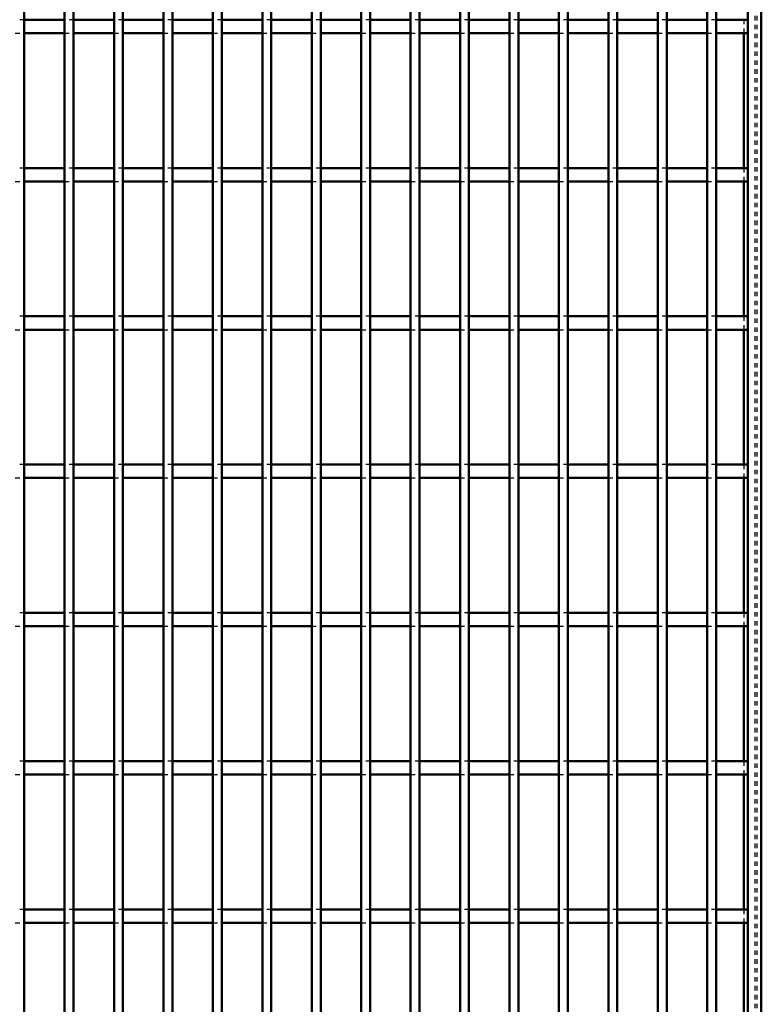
# Model space of a CAD drawing. Header units: millimetres. Extents: x -846 to 505, y -500 to 878.
# Tile 24 of 29: x 333 to 500, y -53 to 168. Entities that reach past the tile are written whole.
import ezdxf

# ---------------------------------------------------------------- set-up
doc = ezdxf.new("R2010")
doc.units = ezdxf.units.MM
doc.linetypes.add('Dashed', pattern=[2, 1, -1])
doc.layers.add('AM_0', color=7, linetype='Continuous', lineweight=50)
doc.layers.add('AM_9', color=6, linetype='Dashed', lineweight=25)

# ---------------------------------------------------------------- blocks, each defined once
blk = doc.blocks.new('1_rxmopqsmf1nn4a58lmpju6qje________0_in_LPPX423303311311100010003500_4')
at = {"layer": 'AM_0'}
for p, q in [((497, 497), (497, -497)), ((500, 497), (500, -497)), ((496.05, 165.15), (496.05, 134.82)), ((496.05, 131.82), (496.05, 101.49)), ((496.05, 98.49), (496.05, 68.16)), ((496.05, 65.16), (496.05, 34.83)), ((496.05, 31.83), (496.05, 1.5)), ((496.05, -1.5), (496.05, -31.83)), ((496.05, -34.83), (496.05, -65.16))]:
    blk.add_line(p, q, dxfattribs=at)
at = {"layer": 'AM_9'}
for p, q in [((498.55, 497), (498.55, -497)), ((498.99, 497), (498.99, -497)), ((496.05, 168.15), (496.05, 165.15)), ((496.05, 134.82), (496.05, 131.82)), ((496.05, 101.49), (496.05, 98.49)), ((496.05, 68.16), (496.05, 65.16)), ((496.05, 34.83), (496.05, 31.83)), ((496.05, 1.5), (496.05, -1.5)), ((496.05, -31.83), (496.05, -34.83))]:
    blk.add_line(p, q, dxfattribs=at)
blk = doc.blocks.new('77_7lk0s4hzicbfs5tjcxpbomjus________0_in_LPPX423303311311100010003500_4')
at = {"layer": 'AM_0'}
blk.add_line((334.3, -497), (334.3, 497), dxfattribs=at)
blk = doc.blocks.new('78_9ohhy9pr5k5ey4bzbrsthpikk________0_in_LPPX423303311311100010003500_4')
at = {"layer": 'AM_0'}
for p, q in [((343.41, -497), (343.41, 497)), ((345.41, -497), (345.41, 497))]:
    blk.add_line(p, q, dxfattribs=at)
blk = doc.blocks.new('79_m3ablhlldm7romajsvibh5lnv________0_in_LPPX423303311311100010003500_4')
at = {"layer": 'AM_0'}
for p, q in [((354.52, -497), (354.52, 497)), ((356.52, -497), (356.52, 497))]:
    blk.add_line(p, q, dxfattribs=at)
blk = doc.blocks.new('80_7qkacg0s3599e8uo6hzg0bfah________0_in_LPPX423303311311100010003500_4')
at = {"layer": 'AM_0'}
for p, q in [((365.63, -497), (365.63, 497)), ((367.63, -497), (367.63, 497))]:
    blk.add_line(p, q, dxfattribs=at)
blk = doc.blocks.new('81_rhu1dhr6v4x8r0ldpnvx1ql1i________0_in_LPPX423303311311100010003500_4')
at = {"layer": 'AM_0'}
for p, q in [((376.74, -497), (376.74, 497)), ((378.74, -497), (378.74, 497))]:
    blk.add_line(p, q, dxfattribs=at)
blk = doc.blocks.new('82_zwit6s1sw75tkuvhs687m2dmd________0_in_LPPX423303311311100010003500_4')
at = {"layer": 'AM_0'}
for p, q in [((387.85, -497), (387.85, 497)), ((389.85, -497), (389.85, 497))]:
    blk.add_line(p, q, dxfattribs=at)
blk = doc.blocks.new('83_v7j4kkx8bcu4845rlb593r8mm________0_in_LPPX423303311311100010003500_4')
at = {"layer": 'AM_0'}
for p, q in [((398.96, -497), (398.96, 497)), ((400.96, -497), (400.96, 497))]:
    blk.add_line(p, q, dxfattribs=at)
blk = doc.blocks.new('84_jnf5ex5r7svst8v8o62dm3wnd________0_in_LPPX423303311311100010003500_4')
at = {"layer": 'AM_0'}
for p, q in [((410.07, -497), (410.07, 497)), ((412.07, -497), (412.07, 497))]:
    blk.add_line(p, q, dxfattribs=at)
blk = doc.blocks.new('85_i7qp1gfr1gvly7z5wvnxhc41k________0_in_LPPX423303311311100010003500_4')
at = {"layer": 'AM_0'}
for p, q in [((421.18, -497), (421.18, 497)), ((423.18, -497), (423.18, 497))]:
    blk.add_line(p, q, dxfattribs=at)
blk = doc.blocks.new('86_oll5iwkpfatco2jon4ybhk97l________0_in_LPPX423303311311100010003500_4')
at = {"layer": 'AM_0'}
for p, q in [((432.29, -497), (432.29, 497)), ((434.29, -497), (434.29, 497))]:
    blk.add_line(p, q, dxfattribs=at)
blk = doc.blocks.new('87_55mo6wedb23tanuenonf6ujiy________0_in_LPPX423303311311100010003500_4')
at = {"layer": 'AM_0'}
for p, q in [((443.4, -497), (443.4, 497)), ((445.4, -497), (445.4, 497))]:
    blk.add_line(p, q, dxfattribs=at)
blk = doc.blocks.new('88_g1cgq59dxu4el6lz3n537d7hv________0_in_LPPX423303311311100010003500_4')
at = {"layer": 'AM_0'}
for p, q in [((454.51, -497), (454.51, 497)), ((456.51, -497), (456.51, 497))]:
    blk.add_line(p, q, dxfattribs=at)
blk = doc.blocks.new('89_c4fpmcep7a57dfp24amcb0lwf________0_in_LPPX423303311311100010003500_4')
at = {"layer": 'AM_0'}
for p, q in [((465.62, -497), (465.62, 497)), ((467.62, -497), (467.62, 497))]:
    blk.add_line(p, q, dxfattribs=at)
blk = doc.blocks.new('90_rfhti695m7al3ngv4lh2pxugc________0_in_LPPX423303311311100010003500_4')
at = {"layer": 'AM_0'}
for p, q in [((476.73, -497), (476.73, 497)), ((478.73, -497), (478.73, 497))]:
    blk.add_line(p, q, dxfattribs=at)
blk = doc.blocks.new('91_4le1t887q3iaz7vhxnlv2rlzl________0_in_LPPX423303311311100010003500_4')
at = {"layer": 'AM_0'}
for p, q in [((487.84, -497), (487.84, 497)), ((489.84, -497), (489.84, 497))]:
    blk.add_line(p, q, dxfattribs=at)
blk = doc.blocks.new('106_ry0zfi9gbznv5c72yw7w0u8og________0_in_LPPX423303311311100010003500_4')
at = {"layer": 'AM_0'}
for p, q in [((334.3, -34.83), (334.3, -31.83)), ((343.41, -31.83), (334.3, -31.83)), ((343.41, -31.83), (343.41, -34.83)), ((345.41, -34.83), (345.41, -31.83)), ((354.52, -31.83), (345.41, -31.83)), ((354.52, -31.83), (354.52, -34.83)), ((356.52, -34.83), (356.52, -31.83)), ((365.63, -31.83), (356.52, -31.83)), ((365.63, -31.83), (365.63, -34.83)), ((367.63, -34.83), (367.63, -31.83)), ((376.74, -31.83), (367.63, -31.83)), ((376.74, -31.83), (376.74, -34.83)), ((378.74, -34.83), (378.74, -31.83)), ((387.85, -31.83), (378.74, -31.83)), ((387.85, -31.83), (387.85, -34.83)), ((389.85, -34.83), (389.85, -31.83)), ((398.96, -31.83), (389.85, -31.83)), ((398.96, -31.83), (398.96, -34.83)), ((400.96, -34.83), (400.96, -31.83)), ((410.07, -31.83), (400.96, -31.83)), ((410.07, -31.83), (410.07, -34.83)), ((412.07, -34.83), (412.07, -31.83)), ((421.18, -31.83), (412.07, -31.83)), ((421.18, -31.83), (421.18, -34.83)), ((423.18, -34.83), (423.18, -31.83)), ((432.29, -31.83), (423.18, -31.83)), ((432.29, -31.83), (432.29, -34.83)), ((434.29, -34.83), (434.29, -31.83)), ((443.4, -31.83), (434.29, -31.83)), ((443.4, -31.83), (443.4, -34.83)), ((445.4, -34.83), (445.4, -31.83)), ((454.51, -31.83), (445.4, -31.83)), ((454.51, -31.83), (454.51, -34.83)), ((456.51, -34.83), (456.51, -31.83)), ((465.62, -31.83), (456.51, -31.83)), ((465.62, -31.83), (465.62, -34.83)), ((476.73, -31.83), (467.62, -31.83)), ((467.62, -34.83), (467.62, -31.83)), ((476.73, -31.83), (476.73, -34.83)), ((478.73, -34.83), (478.73, -31.83)), ((487.84, -31.83), (478.73, -31.83)), ((487.84, -31.83), (487.84, -34.83)), ((497, -31.83), (489.84, -31.83)), ((489.84, -34.83), (489.84, -31.83)), ((497, -31.83), (497, -34.83)), ((343.41, -34.83), (334.3, -34.83)), ((354.52, -34.83), (345.41, -34.83)), ((365.63, -34.83), (356.52, -34.83)), ((376.74, -34.83), (367.63, -34.83)), ((387.85, -34.83), (378.74, -34.83)), ((398.96, -34.83), (389.85, -34.83)), ((410.07, -34.83), (400.96, -34.83)), ((421.18, -34.83), (412.07, -34.83)), ((432.29, -34.83), (423.18, -34.83)), ((443.4, -34.83), (434.29, -34.83)), ((454.51, -34.83), (445.4, -34.83)), ((465.62, -34.83), (456.51, -34.83)), ((476.73, -34.83), (467.62, -34.83)), ((487.84, -34.83), (478.73, -34.83)), ((497, -34.83), (489.84, -34.83))]:
    blk.add_line(p, q, dxfattribs=at)
at = {"layer": 'AM_9'}
for p, q in [((334.3, -31.83), (332.3, -31.83)), ((345.41, -31.83), (343.41, -31.83)), ((356.52, -31.83), (354.52, -31.83)), ((367.63, -31.83), (365.63, -31.83)), ((378.74, -31.83), (376.74, -31.83)), ((389.85, -31.83), (387.85, -31.83)), ((400.96, -31.83), (398.96, -31.83)), ((412.07, -31.83), (410.07, -31.83)), ((423.18, -31.83), (421.18, -31.83)), ((434.29, -31.83), (432.29, -31.83)), ((445.4, -31.83), (443.4, -31.83)), ((456.51, -31.83), (454.51, -31.83)), ((467.62, -31.83), (465.62, -31.83)), ((478.73, -31.83), (476.73, -31.83)), ((489.84, -31.83), (487.84, -31.83)), ((332.3, -34.83), (334.3, -34.83)), ((343.41, -34.83), (345.41, -34.83)), ((354.52, -34.83), (356.52, -34.83)), ((365.63, -34.83), (367.63, -34.83)), ((376.74, -34.83), (378.74, -34.83)), ((387.85, -34.83), (389.85, -34.83)), ((398.96, -34.83), (400.96, -34.83)), ((410.07, -34.83), (412.07, -34.83)), ((421.18, -34.83), (423.18, -34.83)), ((432.29, -34.83), (434.29, -34.83)), ((443.4, -34.83), (445.4, -34.83)), ((454.51, -34.83), (456.51, -34.83)), ((465.62, -34.83), (467.62, -34.83)), ((476.73, -34.83), (478.73, -34.83)), ((487.84, -34.83), (489.84, -34.83))]:
    blk.add_line(p, q, dxfattribs=at)
blk = doc.blocks.new('107_gww60h7mkyvij4qjqd618stpi________0_in_LPPX423303311311100010003500_4')
at = {"layer": 'AM_0'}
for p, q in [((334.3, -1.5), (334.3, 1.5)), ((343.41, 1.5), (334.3, 1.5)), ((343.41, 1.5), (343.41, -1.5)), ((345.41, -1.5), (345.41, 1.5)), ((354.52, 1.5), (345.41, 1.5)), ((354.52, 1.5), (354.52, -1.5)), ((356.52, -1.5), (356.52, 1.5)), ((365.63, 1.5), (356.52, 1.5)), ((365.63, 1.5), (365.63, -1.5)), ((367.63, -1.5), (367.63, 1.5)), ((376.74, 1.5), (367.63, 1.5)), ((376.74, 1.5), (376.74, -1.5)), ((378.74, -1.5), (378.74, 1.5)), ((387.85, 1.5), (378.74, 1.5)), ((387.85, 1.5), (387.85, -1.5)), ((389.85, -1.5), (389.85, 1.5)), ((398.96, 1.5), (389.85, 1.5)), ((398.96, 1.5), (398.96, -1.5)), ((400.96, -1.5), (400.96, 1.5)), ((410.07, 1.5), (400.96, 1.5)), ((410.07, 1.5), (410.07, -1.5)), ((412.07, -1.5), (412.07, 1.5)), ((421.18, 1.5), (412.07, 1.5)), ((421.18, 1.5), (421.18, -1.5)), ((423.18, -1.5), (423.18, 1.5)), ((432.29, 1.5), (423.18, 1.5)), ((432.29, 1.5), (432.29, -1.5)), ((434.29, -1.5), (434.29, 1.5)), ((443.4, 1.5), (434.29, 1.5)), ((443.4, 1.5), (443.4, -1.5)), ((445.4, -1.5), (445.4, 1.5)), ((454.51, 1.5), (445.4, 1.5)), ((454.51, 1.5), (454.51, -1.5)), ((456.51, -1.5), (456.51, 1.5)), ((465.62, 1.5), (456.51, 1.5)), ((465.62, 1.5), (465.62, -1.5)), ((476.73, 1.5), (467.62, 1.5)), ((467.62, -1.5), (467.62, 1.5)), ((476.73, 1.5), (476.73, -1.5)), ((478.73, -1.5), (478.73, 1.5)), ((487.84, 1.5), (478.73, 1.5)), ((487.84, 1.5), (487.84, -1.5)), ((497, 1.5), (489.84, 1.5)), ((489.84, -1.5), (489.84, 1.5)), ((497, 1.5), (497, -1.5)), ((343.41, -1.5), (334.3, -1.5)), ((354.52, -1.5), (345.41, -1.5)), ((365.63, -1.5), (356.52, -1.5)), ((376.74, -1.5), (367.63, -1.5)), ((387.85, -1.5), (378.74, -1.5)), ((398.96, -1.5), (389.85, -1.5)), ((410.07, -1.5), (400.96, -1.5)), ((421.18, -1.5), (412.07, -1.5)), ((432.29, -1.5), (423.18, -1.5)), ((443.4, -1.5), (434.29, -1.5)), ((454.51, -1.5), (445.4, -1.5)), ((465.62, -1.5), (456.51, -1.5)), ((476.73, -1.5), (467.62, -1.5)), ((487.84, -1.5), (478.73, -1.5)), ((497, -1.5), (489.84, -1.5))]:
    blk.add_line(p, q, dxfattribs=at)
at = {"layer": 'AM_9'}
for p, q in [((334.3, 1.5), (332.3, 1.5)), ((345.41, 1.5), (343.41, 1.5)), ((356.52, 1.5), (354.52, 1.5)), ((367.63, 1.5), (365.63, 1.5)), ((378.74, 1.5), (376.74, 1.5)), ((389.85, 1.5), (387.85, 1.5)), ((400.96, 1.5), (398.96, 1.5)), ((412.07, 1.5), (410.07, 1.5)), ((423.18, 1.5), (421.18, 1.5)), ((434.29, 1.5), (432.29, 1.5)), ((445.4, 1.5), (443.4, 1.5)), ((456.51, 1.5), (454.51, 1.5)), ((467.62, 1.5), (465.62, 1.5)), ((478.73, 1.5), (476.73, 1.5)), ((489.84, 1.5), (487.84, 1.5)), ((332.3, -1.5), (334.3, -1.5)), ((343.41, -1.5), (345.41, -1.5)), ((354.52, -1.5), (356.52, -1.5)), ((365.63, -1.5), (367.63, -1.5)), ((376.74, -1.5), (378.74, -1.5)), ((387.85, -1.5), (389.85, -1.5)), ((398.96, -1.5), (400.96, -1.5)), ((410.07, -1.5), (412.07, -1.5)), ((421.18, -1.5), (423.18, -1.5)), ((432.29, -1.5), (434.29, -1.5)), ((443.4, -1.5), (445.4, -1.5)), ((454.51, -1.5), (456.51, -1.5)), ((465.62, -1.5), (467.62, -1.5)), ((476.73, -1.5), (478.73, -1.5)), ((487.84, -1.5), (489.84, -1.5))]:
    blk.add_line(p, q, dxfattribs=at)
blk = doc.blocks.new('108_t0wmblrmnwehhho750xp82vzf________0_in_LPPX423303311311100010003500_4')
at = {"layer": 'AM_0'}
for p, q in [((334.3, 31.83), (334.3, 34.83)), ((343.41, 34.83), (334.3, 34.83)), ((343.41, 34.83), (343.41, 31.83)), ((345.41, 31.83), (345.41, 34.83)), ((354.52, 34.83), (345.41, 34.83)), ((354.52, 34.83), (354.52, 31.83)), ((356.52, 31.83), (356.52, 34.83)), ((365.63, 34.83), (356.52, 34.83)), ((365.63, 34.83), (365.63, 31.83)), ((367.63, 31.83), (367.63, 34.83)), ((376.74, 34.83), (367.63, 34.83)), ((376.74, 34.83), (376.74, 31.83)), ((378.74, 31.83), (378.74, 34.83)), ((387.85, 34.83), (378.74, 34.83)), ((387.85, 34.83), (387.85, 31.83)), ((389.85, 31.83), (389.85, 34.83)), ((398.96, 34.83), (389.85, 34.83)), ((398.96, 34.83), (398.96, 31.83)), ((400.96, 31.83), (400.96, 34.83)), ((410.07, 34.83), (400.96, 34.83)), ((410.07, 34.83), (410.07, 31.83)), ((412.07, 31.83), (412.07, 34.83)), ((421.18, 34.83), (412.07, 34.83)), ((421.18, 34.83), (421.18, 31.83)), ((423.18, 31.83), (423.18, 34.83)), ((432.29, 34.83), (423.18, 34.83)), ((432.29, 34.83), (432.29, 31.83)), ((434.29, 31.83), (434.29, 34.83)), ((443.4, 34.83), (434.29, 34.83)), ((443.4, 34.83), (443.4, 31.83)), ((445.4, 31.83), (445.4, 34.83)), ((454.51, 34.83), (445.4, 34.83)), ((454.51, 34.83), (454.51, 31.83)), ((456.51, 31.83), (456.51, 34.83)), ((465.62, 34.83), (456.51, 34.83)), ((465.62, 34.83), (465.62, 31.83)), ((476.73, 34.83), (467.62, 34.83)), ((467.62, 31.83), (467.62, 34.83)), ((476.73, 34.83), (476.73, 31.83)), ((478.73, 31.83), (478.73, 34.83)), ((487.84, 34.83), (478.73, 34.83)), ((487.84, 34.83), (487.84, 31.83)), ((497, 34.83), (489.84, 34.83)), ((489.84, 31.83), (489.84, 34.83)), ((497, 34.83), (497, 31.83)), ((343.41, 31.83), (334.3, 31.83)), ((354.52, 31.83), (345.41, 31.83)), ((365.63, 31.83), (356.52, 31.83)), ((376.74, 31.83), (367.63, 31.83)), ((387.85, 31.83), (378.74, 31.83)), ((398.96, 31.83), (389.85, 31.83)), ((410.07, 31.83), (400.96, 31.83)), ((421.18, 31.83), (412.07, 31.83)), ((432.29, 31.83), (423.18, 31.83)), ((443.4, 31.83), (434.29, 31.83)), ((454.51, 31.83), (445.4, 31.83)), ((465.62, 31.83), (456.51, 31.83)), ((476.73, 31.83), (467.62, 31.83)), ((487.84, 31.83), (478.73, 31.83)), ((497, 31.83), (489.84, 31.83))]:
    blk.add_line(p, q, dxfattribs=at)
at = {"layer": 'AM_9'}
for p, q in [((334.3, 34.83), (332.3, 34.83)), ((345.41, 34.83), (343.41, 34.83)), ((356.52, 34.83), (354.52, 34.83)), ((367.63, 34.83), (365.63, 34.83)), ((378.74, 34.83), (376.74, 34.83)), ((389.85, 34.83), (387.85, 34.83)), ((400.96, 34.83), (398.96, 34.83)), ((412.07, 34.83), (410.07, 34.83)), ((423.18, 34.83), (421.18, 34.83)), ((434.29, 34.83), (432.29, 34.83)), ((445.4, 34.83), (443.4, 34.83)), ((456.51, 34.83), (454.51, 34.83)), ((467.62, 34.83), (465.62, 34.83)), ((478.73, 34.83), (476.73, 34.83)), ((489.84, 34.83), (487.84, 34.83)), ((332.3, 31.83), (334.3, 31.83)), ((343.41, 31.83), (345.41, 31.83)), ((354.52, 31.83), (356.52, 31.83)), ((365.63, 31.83), (367.63, 31.83)), ((376.74, 31.83), (378.74, 31.83)), ((387.85, 31.83), (389.85, 31.83)), ((398.96, 31.83), (400.96, 31.83)), ((410.07, 31.83), (412.07, 31.83)), ((421.18, 31.83), (423.18, 31.83)), ((432.29, 31.83), (434.29, 31.83)), ((443.4, 31.83), (445.4, 31.83)), ((454.51, 31.83), (456.51, 31.83)), ((465.62, 31.83), (467.62, 31.83)), ((476.73, 31.83), (478.73, 31.83)), ((487.84, 31.83), (489.84, 31.83))]:
    blk.add_line(p, q, dxfattribs=at)
blk = doc.blocks.new('109_1tknpkw64xl49txazqv3x5gec________0_in_LPPX423303311311100010003500_4')
at = {"layer": 'AM_0'}
for p, q in [((334.3, 65.16), (334.3, 68.16)), ((343.41, 68.16), (334.3, 68.16)), ((343.41, 68.16), (343.41, 65.16)), ((345.41, 65.16), (345.41, 68.16)), ((354.52, 68.16), (345.41, 68.16)), ((354.52, 68.16), (354.52, 65.16)), ((356.52, 65.16), (356.52, 68.16)), ((365.63, 68.16), (356.52, 68.16)), ((365.63, 68.16), (365.63, 65.16)), ((367.63, 65.16), (367.63, 68.16)), ((376.74, 68.16), (367.63, 68.16)), ((376.74, 68.16), (376.74, 65.16)), ((378.74, 65.16), (378.74, 68.16)), ((387.85, 68.16), (378.74, 68.16)), ((387.85, 68.16), (387.85, 65.16)), ((389.85, 65.16), (389.85, 68.16)), ((398.96, 68.16), (389.85, 68.16)), ((398.96, 68.16), (398.96, 65.16)), ((400.96, 65.16), (400.96, 68.16)), ((410.07, 68.16), (400.96, 68.16)), ((410.07, 68.16), (410.07, 65.16)), ((412.07, 65.16), (412.07, 68.16)), ((421.18, 68.16), (412.07, 68.16)), ((421.18, 68.16), (421.18, 65.16)), ((423.18, 65.16), (423.18, 68.16)), ((432.29, 68.16), (423.18, 68.16)), ((432.29, 68.16), (432.29, 65.16)), ((434.29, 65.16), (434.29, 68.16)), ((443.4, 68.16), (434.29, 68.16)), ((443.4, 68.16), (443.4, 65.16)), ((445.4, 65.16), (445.4, 68.16)), ((454.51, 68.16), (445.4, 68.16)), ((454.51, 68.16), (454.51, 65.16)), ((456.51, 65.16), (456.51, 68.16)), ((465.62, 68.16), (456.51, 68.16)), ((465.62, 68.16), (465.62, 65.16)), ((476.73, 68.16), (467.62, 68.16)), ((467.62, 65.16), (467.62, 68.16)), ((476.73, 68.16), (476.73, 65.16)), ((478.73, 65.16), (478.73, 68.16)), ((487.84, 68.16), (478.73, 68.16)), ((487.84, 68.16), (487.84, 65.16)), ((497, 68.16), (489.84, 68.16)), ((489.84, 65.16), (489.84, 68.16)), ((497, 68.16), (497, 65.16)), ((343.41, 65.16), (334.3, 65.16)), ((354.52, 65.16), (345.41, 65.16)), ((365.63, 65.16), (356.52, 65.16)), ((376.74, 65.16), (367.63, 65.16)), ((387.85, 65.16), (378.74, 65.16)), ((398.96, 65.16), (389.85, 65.16)), ((410.07, 65.16), (400.96, 65.16)), ((421.18, 65.16), (412.07, 65.16)), ((432.29, 65.16), (423.18, 65.16)), ((443.4, 65.16), (434.29, 65.16)), ((454.51, 65.16), (445.4, 65.16)), ((465.62, 65.16), (456.51, 65.16)), ((476.73, 65.16), (467.62, 65.16)), ((487.84, 65.16), (478.73, 65.16)), ((497, 65.16), (489.84, 65.16))]:
    blk.add_line(p, q, dxfattribs=at)
at = {"layer": 'AM_9'}
for p, q in [((334.3, 68.16), (332.3, 68.16)), ((345.41, 68.16), (343.41, 68.16)), ((356.52, 68.16), (354.52, 68.16)), ((367.63, 68.16), (365.63, 68.16)), ((378.74, 68.16), (376.74, 68.16)), ((389.85, 68.16), (387.85, 68.16)), ((400.96, 68.16), (398.96, 68.16)), ((412.07, 68.16), (410.07, 68.16)), ((423.18, 68.16), (421.18, 68.16)), ((434.29, 68.16), (432.29, 68.16)), ((445.4, 68.16), (443.4, 68.16)), ((456.51, 68.16), (454.51, 68.16)), ((467.62, 68.16), (465.62, 68.16)), ((478.73, 68.16), (476.73, 68.16)), ((489.84, 68.16), (487.84, 68.16)), ((332.3, 65.16), (334.3, 65.16)), ((343.41, 65.16), (345.41, 65.16)), ((354.52, 65.16), (356.52, 65.16)), ((365.63, 65.16), (367.63, 65.16)), ((376.74, 65.16), (378.74, 65.16)), ((387.85, 65.16), (389.85, 65.16)), ((398.96, 65.16), (400.96, 65.16)), ((410.07, 65.16), (412.07, 65.16)), ((421.18, 65.16), (423.18, 65.16)), ((432.29, 65.16), (434.29, 65.16)), ((443.4, 65.16), (445.4, 65.16)), ((454.51, 65.16), (456.51, 65.16)), ((465.62, 65.16), (467.62, 65.16)), ((476.73, 65.16), (478.73, 65.16)), ((487.84, 65.16), (489.84, 65.16))]:
    blk.add_line(p, q, dxfattribs=at)
blk = doc.blocks.new('110_qfeu3m9bxotyie04ck0kpm9ar________0_in_LPPX423303311311100010003500_4')
at = {"layer": 'AM_0'}
for p, q in [((334.3, 98.49), (334.3, 101.49)), ((343.41, 101.49), (334.3, 101.49)), ((343.41, 101.49), (343.41, 98.49)), ((345.41, 98.49), (345.41, 101.49)), ((354.52, 101.49), (345.41, 101.49)), ((354.52, 101.49), (354.52, 98.49)), ((356.52, 98.49), (356.52, 101.49)), ((365.63, 101.49), (356.52, 101.49)), ((365.63, 101.49), (365.63, 98.49)), ((367.63, 98.49), (367.63, 101.49)), ((376.74, 101.49), (367.63, 101.49)), ((376.74, 101.49), (376.74, 98.49)), ((378.74, 98.49), (378.74, 101.49)), ((387.85, 101.49), (378.74, 101.49)), ((387.85, 101.49), (387.85, 98.49)), ((389.85, 98.49), (389.85, 101.49)), ((398.96, 101.49), (389.85, 101.49)), ((398.96, 101.49), (398.96, 98.49)), ((400.96, 98.49), (400.96, 101.49)), ((410.07, 101.49), (400.96, 101.49)), ((410.07, 101.49), (410.07, 98.49)), ((412.07, 98.49), (412.07, 101.49)), ((421.18, 101.49), (412.07, 101.49)), ((421.18, 101.49), (421.18, 98.49)), ((423.18, 98.49), (423.18, 101.49)), ((432.29, 101.49), (423.18, 101.49)), ((432.29, 101.49), (432.29, 98.49)), ((434.29, 98.49), (434.29, 101.49)), ((443.4, 101.49), (434.29, 101.49)), ((443.4, 101.49), (443.4, 98.49)), ((445.4, 98.49), (445.4, 101.49)), ((454.51, 101.49), (445.4, 101.49)), ((454.51, 101.49), (454.51, 98.49)), ((456.51, 98.49), (456.51, 101.49)), ((465.62, 101.49), (456.51, 101.49)), ((465.62, 101.49), (465.62, 98.49)), ((476.73, 101.49), (467.62, 101.49)), ((467.62, 98.49), (467.62, 101.49)), ((476.73, 101.49), (476.73, 98.49)), ((478.73, 98.49), (478.73, 101.49)), ((487.84, 101.49), (478.73, 101.49)), ((487.84, 101.49), (487.84, 98.49)), ((497, 101.49), (489.84, 101.49)), ((489.84, 98.49), (489.84, 101.49)), ((497, 101.49), (497, 98.49)), ((343.41, 98.49), (334.3, 98.49)), ((354.52, 98.49), (345.41, 98.49)), ((365.63, 98.49), (356.52, 98.49)), ((376.74, 98.49), (367.63, 98.49)), ((387.85, 98.49), (378.74, 98.49)), ((398.96, 98.49), (389.85, 98.49)), ((410.07, 98.49), (400.96, 98.49)), ((421.18, 98.49), (412.07, 98.49)), ((432.29, 98.49), (423.18, 98.49)), ((443.4, 98.49), (434.29, 98.49)), ((454.51, 98.49), (445.4, 98.49)), ((465.62, 98.49), (456.51, 98.49)), ((476.73, 98.49), (467.62, 98.49)), ((487.84, 98.49), (478.73, 98.49)), ((497, 98.49), (489.84, 98.49))]:
    blk.add_line(p, q, dxfattribs=at)
at = {"layer": 'AM_9'}
for p, q in [((334.3, 101.49), (332.3, 101.49)), ((345.41, 101.49), (343.41, 101.49)), ((356.52, 101.49), (354.52, 101.49)), ((367.63, 101.49), (365.63, 101.49)), ((378.74, 101.49), (376.74, 101.49)), ((389.85, 101.49), (387.85, 101.49)), ((400.96, 101.49), (398.96, 101.49)), ((412.07, 101.49), (410.07, 101.49)), ((423.18, 101.49), (421.18, 101.49)), ((434.29, 101.49), (432.29, 101.49)), ((445.4, 101.49), (443.4, 101.49)), ((456.51, 101.49), (454.51, 101.49)), ((467.62, 101.49), (465.62, 101.49)), ((478.73, 101.49), (476.73, 101.49)), ((489.84, 101.49), (487.84, 101.49)), ((332.3, 98.49), (334.3, 98.49)), ((343.41, 98.49), (345.41, 98.49)), ((354.52, 98.49), (356.52, 98.49)), ((365.63, 98.49), (367.63, 98.49)), ((376.74, 98.49), (378.74, 98.49)), ((387.85, 98.49), (389.85, 98.49)), ((398.96, 98.49), (400.96, 98.49)), ((410.07, 98.49), (412.07, 98.49)), ((421.18, 98.49), (423.18, 98.49)), ((432.29, 98.49), (434.29, 98.49)), ((443.4, 98.49), (445.4, 98.49)), ((454.51, 98.49), (456.51, 98.49)), ((465.62, 98.49), (467.62, 98.49)), ((476.73, 98.49), (478.73, 98.49)), ((487.84, 98.49), (489.84, 98.49))]:
    blk.add_line(p, q, dxfattribs=at)
blk = doc.blocks.new('111_rdkd8cgfprz1u6t3o45kd4spp________0_in_LPPX423303311311100010003500_4')
at = {"layer": 'AM_0'}
for p, q in [((334.3, 131.82), (334.3, 134.82)), ((343.41, 134.82), (334.3, 134.82)), ((343.41, 134.82), (343.41, 131.82)), ((345.41, 131.82), (345.41, 134.82)), ((354.52, 134.82), (345.41, 134.82)), ((354.52, 134.82), (354.52, 131.82)), ((356.52, 131.82), (356.52, 134.82)), ((365.63, 134.82), (356.52, 134.82)), ((365.63, 134.82), (365.63, 131.82)), ((367.63, 131.82), (367.63, 134.82)), ((376.74, 134.82), (367.63, 134.82)), ((376.74, 134.82), (376.74, 131.82)), ((378.74, 131.82), (378.74, 134.82)), ((387.85, 134.82), (378.74, 134.82)), ((387.85, 134.82), (387.85, 131.82)), ((389.85, 131.82), (389.85, 134.82)), ((398.96, 134.82), (389.85, 134.82)), ((398.96, 134.82), (398.96, 131.82)), ((400.96, 131.82), (400.96, 134.82)), ((410.07, 134.82), (400.96, 134.82)), ((410.07, 134.82), (410.07, 131.82)), ((412.07, 131.82), (412.07, 134.82)), ((421.18, 134.82), (412.07, 134.82)), ((421.18, 134.82), (421.18, 131.82)), ((423.18, 131.82), (423.18, 134.82)), ((432.29, 134.82), (423.18, 134.82)), ((432.29, 134.82), (432.29, 131.82)), ((434.29, 131.82), (434.29, 134.82)), ((443.4, 134.82), (434.29, 134.82)), ((443.4, 134.82), (443.4, 131.82)), ((445.4, 131.82), (445.4, 134.82)), ((454.51, 134.82), (445.4, 134.82)), ((454.51, 134.82), (454.51, 131.82)), ((456.51, 131.82), (456.51, 134.82)), ((465.62, 134.82), (456.51, 134.82)), ((465.62, 134.82), (465.62, 131.82)), ((476.73, 134.82), (467.62, 134.82)), ((467.62, 131.82), (467.62, 134.82)), ((476.73, 134.82), (476.73, 131.82)), ((478.73, 131.82), (478.73, 134.82)), ((487.84, 134.82), (478.73, 134.82)), ((487.84, 134.82), (487.84, 131.82)), ((497, 134.82), (489.84, 134.82)), ((489.84, 131.82), (489.84, 134.82)), ((497, 134.82), (497, 131.82)), ((343.41, 131.82), (334.3, 131.82)), ((354.52, 131.82), (345.41, 131.82)), ((365.63, 131.82), (356.52, 131.82)), ((376.74, 131.82), (367.63, 131.82)), ((387.85, 131.82), (378.74, 131.82)), ((398.96, 131.82), (389.85, 131.82)), ((410.07, 131.82), (400.96, 131.82)), ((421.18, 131.82), (412.07, 131.82)), ((432.29, 131.82), (423.18, 131.82)), ((443.4, 131.82), (434.29, 131.82)), ((454.51, 131.82), (445.4, 131.82)), ((465.62, 131.82), (456.51, 131.82)), ((476.73, 131.82), (467.62, 131.82)), ((487.84, 131.82), (478.73, 131.82)), ((497, 131.82), (489.84, 131.82))]:
    blk.add_line(p, q, dxfattribs=at)
at = {"layer": 'AM_9'}
for p, q in [((334.3, 134.82), (332.3, 134.82)), ((345.41, 134.82), (343.41, 134.82)), ((356.52, 134.82), (354.52, 134.82)), ((367.63, 134.82), (365.63, 134.82)), ((378.74, 134.82), (376.74, 134.82)), ((389.85, 134.82), (387.85, 134.82)), ((400.96, 134.82), (398.96, 134.82)), ((412.07, 134.82), (410.07, 134.82)), ((423.18, 134.82), (421.18, 134.82)), ((434.29, 134.82), (432.29, 134.82)), ((445.4, 134.82), (443.4, 134.82)), ((456.51, 134.82), (454.51, 134.82)), ((467.62, 134.82), (465.62, 134.82)), ((478.73, 134.82), (476.73, 134.82)), ((489.84, 134.82), (487.84, 134.82)), ((332.3, 131.82), (334.3, 131.82)), ((343.41, 131.82), (345.41, 131.82)), ((354.52, 131.82), (356.52, 131.82)), ((365.63, 131.82), (367.63, 131.82)), ((376.74, 131.82), (378.74, 131.82)), ((387.85, 131.82), (389.85, 131.82)), ((398.96, 131.82), (400.96, 131.82)), ((410.07, 131.82), (412.07, 131.82)), ((421.18, 131.82), (423.18, 131.82)), ((432.29, 131.82), (434.29, 131.82)), ((443.4, 131.82), (445.4, 131.82)), ((454.51, 131.82), (456.51, 131.82)), ((465.62, 131.82), (467.62, 131.82)), ((476.73, 131.82), (478.73, 131.82)), ((487.84, 131.82), (489.84, 131.82))]:
    blk.add_line(p, q, dxfattribs=at)
blk = doc.blocks.new('112_xcwzxzj7wooqxmb3ynpk14btb________0_in_LPPX423303311311100010003500_4')
at = {"layer": 'AM_0'}
for p, q in [((334.3, 165.15), (334.3, 168.15)), ((343.41, 168.15), (334.3, 168.15)), ((343.41, 168.15), (343.41, 165.15)), ((345.41, 165.15), (345.41, 168.15)), ((354.52, 168.15), (345.41, 168.15)), ((354.52, 168.15), (354.52, 165.15)), ((356.52, 165.15), (356.52, 168.15)), ((365.63, 168.15), (356.52, 168.15)), ((365.63, 168.15), (365.63, 165.15)), ((367.63, 165.15), (367.63, 168.15)), ((376.74, 168.15), (367.63, 168.15)), ((376.74, 168.15), (376.74, 165.15)), ((378.74, 165.15), (378.74, 168.15)), ((387.85, 168.15), (378.74, 168.15)), ((387.85, 168.15), (387.85, 165.15)), ((389.85, 165.15), (389.85, 168.15)), ((398.96, 168.15), (389.85, 168.15)), ((398.96, 168.15), (398.96, 165.15)), ((400.96, 165.15), (400.96, 168.15)), ((410.07, 168.15), (400.96, 168.15)), ((410.07, 168.15), (410.07, 165.15)), ((412.07, 165.15), (412.07, 168.15)), ((421.18, 168.15), (412.07, 168.15)), ((421.18, 168.15), (421.18, 165.15)), ((423.18, 165.15), (423.18, 168.15)), ((432.29, 168.15), (423.18, 168.15)), ((432.29, 168.15), (432.29, 165.15)), ((434.29, 165.15), (434.29, 168.15)), ((443.4, 168.15), (434.29, 168.15)), ((443.4, 168.15), (443.4, 165.15)), ((445.4, 165.15), (445.4, 168.15)), ((454.51, 168.15), (445.4, 168.15)), ((454.51, 168.15), (454.51, 165.15)), ((456.51, 165.15), (456.51, 168.15)), ((465.62, 168.15), (456.51, 168.15)), ((465.62, 168.15), (465.62, 165.15)), ((476.73, 168.15), (467.62, 168.15)), ((467.62, 165.15), (467.62, 168.15)), ((476.73, 168.15), (476.73, 165.15)), ((478.73, 165.15), (478.73, 168.15)), ((487.84, 168.15), (478.73, 168.15)), ((487.84, 168.15), (487.84, 165.15)), ((497, 168.15), (489.84, 168.15)), ((489.84, 165.15), (489.84, 168.15)), ((497, 168.15), (497, 165.15)), ((343.41, 165.15), (334.3, 165.15)), ((354.52, 165.15), (345.41, 165.15)), ((365.63, 165.15), (356.52, 165.15)), ((376.74, 165.15), (367.63, 165.15)), ((387.85, 165.15), (378.74, 165.15)), ((398.96, 165.15), (389.85, 165.15)), ((410.07, 165.15), (400.96, 165.15)), ((421.18, 165.15), (412.07, 165.15)), ((432.29, 165.15), (423.18, 165.15)), ((443.4, 165.15), (434.29, 165.15)), ((454.51, 165.15), (445.4, 165.15)), ((465.62, 165.15), (456.51, 165.15)), ((476.73, 165.15), (467.62, 165.15)), ((487.84, 165.15), (478.73, 165.15)), ((497, 165.15), (489.84, 165.15))]:
    blk.add_line(p, q, dxfattribs=at)
at = {"layer": 'AM_9'}
for p, q in [((334.3, 168.15), (332.3, 168.15)), ((345.41, 168.15), (343.41, 168.15)), ((356.52, 168.15), (354.52, 168.15)), ((367.63, 168.15), (365.63, 168.15)), ((378.74, 168.15), (376.74, 168.15)), ((389.85, 168.15), (387.85, 168.15)), ((400.96, 168.15), (398.96, 168.15)), ((412.07, 168.15), (410.07, 168.15)), ((423.18, 168.15), (421.18, 168.15)), ((434.29, 168.15), (432.29, 168.15)), ((445.4, 168.15), (443.4, 168.15)), ((456.51, 168.15), (454.51, 168.15)), ((467.62, 168.15), (465.62, 168.15)), ((478.73, 168.15), (476.73, 168.15)), ((489.84, 168.15), (487.84, 168.15)), ((332.3, 165.15), (334.3, 165.15)), ((343.41, 165.15), (345.41, 165.15)), ((354.52, 165.15), (356.52, 165.15)), ((365.63, 165.15), (367.63, 165.15)), ((376.74, 165.15), (378.74, 165.15)), ((387.85, 165.15), (389.85, 165.15)), ((398.96, 165.15), (400.96, 165.15)), ((410.07, 165.15), (412.07, 165.15)), ((421.18, 165.15), (423.18, 165.15)), ((432.29, 165.15), (434.29, 165.15)), ((443.4, 165.15), (445.4, 165.15)), ((454.51, 165.15), (456.51, 165.15)), ((465.62, 165.15), (467.62, 165.15)), ((476.73, 165.15), (478.73, 165.15)), ((487.84, 165.15), (489.84, 165.15))]:
    blk.add_line(p, q, dxfattribs=at)

msp = doc.modelspace()

# ---------------------------------------------------------------- block references
for name in ['77_7lk0s4hzicbfs5tjcxpbomjus________0_in_LPPX423303311311100010003500_4', '78_9ohhy9pr5k5ey4bzbrsthpikk________0_in_LPPX423303311311100010003500_4', '79_m3ablhlldm7romajsvibh5lnv________0_in_LPPX423303311311100010003500_4', '80_7qkacg0s3599e8uo6hzg0bfah________0_in_LPPX423303311311100010003500_4', '81_rhu1dhr6v4x8r0ldpnvx1ql1i________0_in_LPPX423303311311100010003500_4', '82_zwit6s1sw75tkuvhs687m2dmd________0_in_LPPX423303311311100010003500_4', '83_v7j4kkx8bcu4845rlb593r8mm________0_in_LPPX423303311311100010003500_4', '84_jnf5ex5r7svst8v8o62dm3wnd________0_in_LPPX423303311311100010003500_4', '85_i7qp1gfr1gvly7z5wvnxhc41k________0_in_LPPX423303311311100010003500_4', '86_oll5iwkpfatco2jon4ybhk97l________0_in_LPPX423303311311100010003500_4', '87_55mo6wedb23tanuenonf6ujiy________0_in_LPPX423303311311100010003500_4', '88_g1cgq59dxu4el6lz3n537d7hv________0_in_LPPX423303311311100010003500_4', '89_c4fpmcep7a57dfp24amcb0lwf________0_in_LPPX423303311311100010003500_4', '90_rfhti695m7al3ngv4lh2pxugc________0_in_LPPX423303311311100010003500_4', '91_4le1t887q3iaz7vhxnlv2rlzl________0_in_LPPX423303311311100010003500_4', '1_rxmopqsmf1nn4a58lmpju6qje________0_in_LPPX423303311311100010003500_4', '112_xcwzxzj7wooqxmb3ynpk14btb________0_in_LPPX423303311311100010003500_4', '111_rdkd8cgfprz1u6t3o45kd4spp________0_in_LPPX423303311311100010003500_4', '110_qfeu3m9bxotyie04ck0kpm9ar________0_in_LPPX423303311311100010003500_4', '109_1tknpkw64xl49txazqv3x5gec________0_in_LPPX423303311311100010003500_4', '108_t0wmblrmnwehhho750xp82vzf________0_in_LPPX423303311311100010003500_4', '107_gww60h7mkyvij4qjqd618stpi________0_in_LPPX423303311311100010003500_4', '106_ry0zfi9gbznv5c72yw7w0u8og________0_in_LPPX423303311311100010003500_4']:
    msp.add_blockref(name, (0, 0))

doc.saveas('drawing.dxf')
